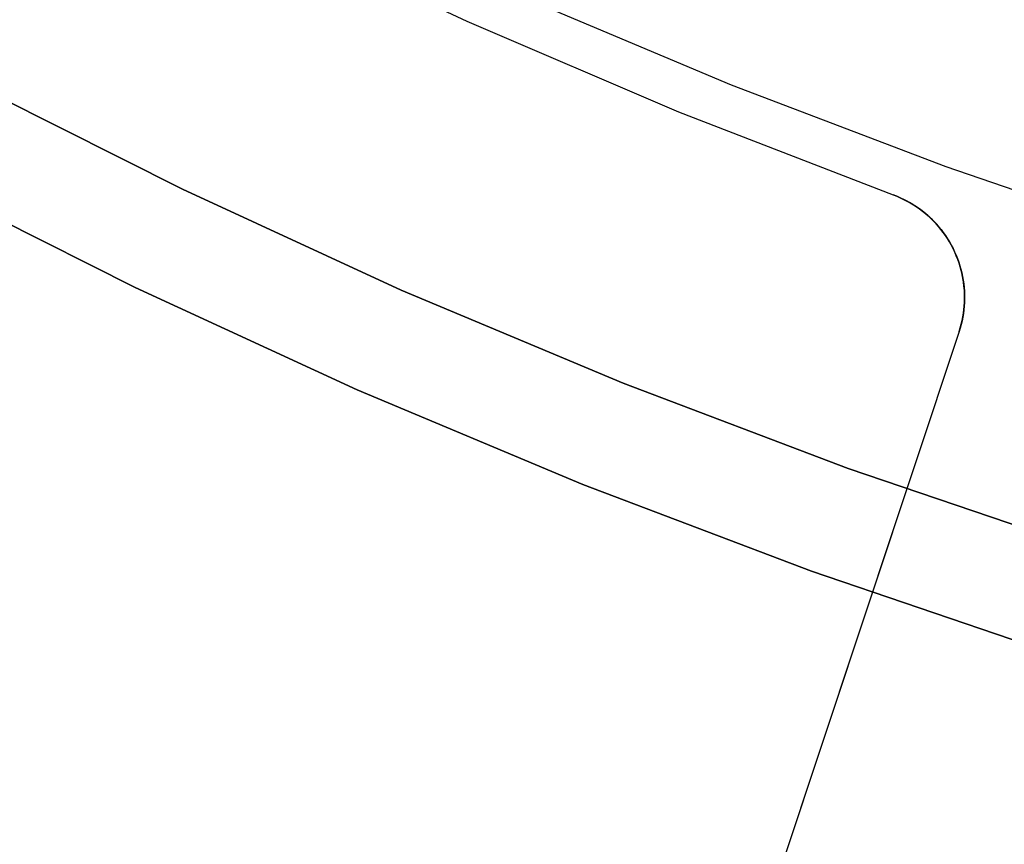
# Model space of a CAD drawing. Header units: millimetres. Extents: x 6038 to 7358, y -8545 to -7225.
# Tile 49 of 256: x 6669 to 6678, y -7948 to -7941. Entities that reach past the tile are written whole.
import ezdxf

# ---------------------------------------------------------------- set-up
doc = ezdxf.new("R2010")
doc.units = ezdxf.units.MM
doc.layers.add('color', color=7, linetype='Continuous')

msp = doc.modelspace()

# ---------------------------------------------------------------- linework, layer by layer
at = {"color": 7, "true_color": 0xffffff}
for p, q in [((6668.5741, -7941.3357, 231.7162), (6670.5478, -7942.3285, 231.7162)), ((6670.5478, -7942.3285, 259.6), (6668.5741, -7941.3357, 259.6)), ((6668.5741, -7941.3357, 231.7162), (6670.5478, -7942.3285, 231.7162)), ((6668.5741, -7941.3357, 245.6581), (6670.5478, -7942.3285, 245.6581)), ((6670.5478, -7942.3285, 259.6), (6668.5741, -7941.3357, 259.6)), ((6670.1139, -7943.2295, 259.6), (6668.1093, -7942.2212, 259.6)), ((6668.1093, -7942.2212, 231.7162), (6670.1139, -7943.2295, 231.7162)), ((6668.1093, -7942.2212, 245.6581), (6670.1139, -7943.2295, 245.6581)), ((6668.1093, -7942.2212, 231.7162), (6670.1139, -7943.2295, 231.7162)), ((6670.1139, -7943.2295, 259.6), (6668.1093, -7942.2212, 259.6)), ((6670.5478, -7942.3285, 231.7162), (6672.5546, -7943.2526, 231.7162)), ((6672.5546, -7943.2526, 259.6), (6670.5478, -7942.3285, 259.6)), ((6670.5478, -7942.3285, 231.7162), (6672.5546, -7943.2526, 231.7162)), ((6670.5478, -7942.3285, 245.6581), (6672.5546, -7943.2526, 245.6581)), ((6672.5546, -7943.2526, 259.6), (6670.5478, -7942.3285, 259.6)), ((6672.1521, -7944.168, 259.6), (6670.1139, -7943.2295, 259.6)), ((6670.1139, -7943.2295, 231.7162), (6672.1521, -7944.168, 231.7162)), ((6670.1139, -7943.2295, 245.6581), (6672.1521, -7944.168, 245.6581)), ((6670.1139, -7943.2295, 231.7162), (6672.1521, -7944.168, 231.7162)), ((6672.1521, -7944.168, 259.6), (6670.1139, -7943.2295, 259.6)), ((6672.5546, -7943.2526, 231.7162), (6674.5921, -7944.1069, 231.7162)), ((6674.5921, -7944.1069, 259.6), (6672.5546, -7943.2526, 259.6)), ((6672.5546, -7943.2526, 231.7162), (6674.5921, -7944.1069, 231.7162)), ((6672.5546, -7943.2526, 245.6581), (6674.5921, -7944.1069, 245.6581)), ((6674.5921, -7944.1069, 259.6), (6672.5546, -7943.2526, 259.6)), ((6674.2214, -7945.0357, 259.6), (6672.1521, -7944.168, 259.6)), ((6672.1521, -7944.168, 231.7162), (6674.2214, -7945.0357, 231.7162)), ((6672.1521, -7944.168, 245.6581), (6674.2214, -7945.0357, 245.6581)), ((6672.1521, -7944.168, 231.7162), (6674.2214, -7945.0357, 231.7162)), ((6674.2214, -7945.0357, 259.6), (6672.1521, -7944.168, 259.6)), ((6674.5921, -7944.1069, 231.7162), (6676.6579, -7944.8904, 231.7162)), ((6676.6579, -7944.8904, 259.6), (6674.5921, -7944.1069, 259.6)), ((6674.5921, -7944.1069, 231.7162), (6676.6579, -7944.8904, 231.7162)), ((6674.5921, -7944.1069, 245.6581), (6676.6579, -7944.8904, 245.6581)), ((6676.6579, -7944.8904, 259.6), (6674.5921, -7944.1069, 259.6)), ((6676.6579, -7944.8904, 231.7162), (6678.7495, -7945.602, 231.7162)), ((6678.7495, -7945.602, 259.6), (6676.6579, -7944.8904, 259.6)), ((6676.6579, -7944.8904, 231.7162), (6678.7495, -7945.602, 231.7162)), ((6676.6579, -7944.8904, 245.6581), (6678.7495, -7945.602, 245.6581)), ((6678.7495, -7945.602, 259.6), (6676.6579, -7944.8904, 259.6)), ((6676.3195, -7945.8314, 259.6), (6674.2214, -7945.0357, 259.6)), ((6674.2214, -7945.0357, 231.7162), (6676.3195, -7945.8314, 231.7162)), ((6674.2214, -7945.0357, 245.6581), (6676.3195, -7945.8314, 245.6581)), ((6674.2214, -7945.0357, 231.7162), (6676.3195, -7945.8314, 231.7162)), ((6676.3195, -7945.8314, 259.6), (6674.2214, -7945.0357, 259.6)), ((6678.4438, -7946.5542, 259.6), (6676.3195, -7945.8314, 259.6)), ((6676.3195, -7945.8314, 231.7162), (6678.4438, -7946.5542, 231.7162)), ((6676.3195, -7945.8314, 245.6581), (6678.4438, -7946.5542, 245.6581)), ((6676.3195, -7945.8314, 231.7162), (6678.4438, -7946.5542, 231.7162)), ((6678.4438, -7946.5542, 259.6), (6676.3195, -7945.8314, 259.6))]:
    msp.add_line(p, q, dxfattribs=at)
at = {"layer": 'color', "color": 254, "true_color": 0xcad1ee}
for p, q in [((6671.2457, -7939.8882, 30.3), (6673.1585, -7940.7855, 30.3)), ((6671.2457, -7939.8882, 30.3), (6673.1585, -7940.7855, 30.3)), ((6671.2457, -7939.8882, 28.2), (6673.1585, -7940.7855, 28.2)), ((6671.2457, -7939.8882, 29.25), (6673.1585, -7940.7855, 29.25)), ((6671.2457, -7939.8882, 28.2), (6673.1585, -7940.7855, 28.2)), ((6675.5862, -7941.3721, 26.2), (6673.6425, -7940.5537, 26.2)), ((6675.5862, -7941.3721, 26.2), (6673.6425, -7940.5537, 26.2)), ((6673.1585, -7940.7855, 30.3), (6675.1011, -7941.6165, 30.3)), ((6673.1585, -7940.7855, 30.3), (6675.1011, -7941.6165, 30.3)), ((6673.1585, -7940.7855, 28.2), (6675.1011, -7941.6165, 28.2)), ((6673.1585, -7940.7855, 29.25), (6675.1011, -7941.6165, 29.25)), ((6673.1585, -7940.7855, 28.2), (6675.1011, -7941.6165, 28.2)), ((6677.557, -7942.1228, 26.2), (6675.5862, -7941.3721, 26.2)), ((6677.557, -7942.1228, 26.2), (6675.5862, -7941.3721, 26.2)), ((6675.1011, -7941.6165, 30.3), (6677.071, -7942.3803, 30.3)), ((6675.1011, -7941.6165, 30.3), (6677.071, -7942.3803, 30.3)), ((6675.1011, -7941.6165, 28.2), (6677.071, -7942.3803, 28.2)), ((6675.1011, -7941.6165, 29.25), (6677.071, -7942.3803, 29.25)), ((6675.1011, -7941.6165, 28.2), (6677.071, -7942.3803, 28.2)), ((6679.5526, -7942.8051, 26.2), (6677.557, -7942.1228, 26.2)), ((6679.5526, -7942.8051, 26.2), (6677.557, -7942.1228, 26.2)), ((6677.071, -7942.3803, 30.3), (6677.1029, -7942.3927, 30.3)), ((6677.071, -7942.3803, 28.2), (6677.071, -7942.3803, 30.3)), ((6677.1019, -7942.3925, 28.1997), (6677.071, -7942.3803, 28.2)), ((6677.071, -7942.3803, 28.2), (6677.071, -7942.3803, 30.3)), ((6677.071, -7942.3803, 30.3), (6677.1029, -7942.3927, 30.3)), ((6677.1019, -7942.3925, 28.1997), (6677.071, -7942.3803, 28.2)), ((6677.1029, -7942.3927, 29.042), (6677.071, -7942.3803, 29.042)), ((6677.1325, -7942.4057, 28.1989), (6677.1019, -7942.3925, 28.1997)), ((6677.1325, -7942.4057, 28.1989), (6677.1019, -7942.3925, 28.1997)), ((6677.1029, -7942.3927, 30.3), (6677.1344, -7942.4062, 30.3)), ((6677.1029, -7942.3927, 30.3), (6677.1344, -7942.4062, 30.3)), ((6677.1343, -7942.4061, 29.042), (6677.1029, -7942.3927, 29.042)), ((6677.1626, -7942.4199, 28.1976), (6677.1325, -7942.4057, 28.1989)), ((6677.1626, -7942.4199, 28.1976), (6677.1325, -7942.4057, 28.1989)), ((6677.1653, -7942.4207, 29.042), (6677.1343, -7942.4061, 29.042)), ((6677.1344, -7942.4062, 30.3), (6677.1654, -7942.4207, 30.3)), ((6677.1344, -7942.4062, 30.3), (6677.1654, -7942.4207, 30.3)), ((6677.1922, -7942.4349, 28.1959), (6677.1626, -7942.4199, 28.1976)), ((6677.1922, -7942.4349, 28.1959), (6677.1626, -7942.4199, 28.1976)), ((6677.1957, -7942.4362, 29.042), (6677.1653, -7942.4207, 29.042)), ((6677.1654, -7942.4207, 30.3), (6677.1959, -7942.4363, 30.3)), ((6677.1654, -7942.4207, 30.3), (6677.1959, -7942.4363, 30.3)), ((6677.2212, -7942.4509, 28.1938), (6677.1922, -7942.4349, 28.1959)), ((6677.2212, -7942.4509, 28.1938), (6677.1922, -7942.4349, 28.1959)), ((6677.2256, -7942.4528, 29.042), (6677.1957, -7942.4362, 29.042)), ((6677.1959, -7942.4363, 30.3), (6677.2258, -7942.4529, 30.3)), ((6677.1959, -7942.4363, 30.3), (6677.2258, -7942.4529, 30.3)), ((6677.2498, -7942.4679, 28.1912), (6677.2212, -7942.4509, 28.1938)), ((6677.2498, -7942.4679, 28.1912), (6677.2212, -7942.4509, 28.1938)), ((6677.2549, -7942.4704, 29.042), (6677.2256, -7942.4528, 29.042)), ((6677.2258, -7942.4529, 30.3), (6677.2552, -7942.4706, 30.3)), ((6677.2258, -7942.4529, 30.3), (6677.2552, -7942.4706, 30.3)), ((6677.2777, -7942.4857, 28.1881), (6677.2498, -7942.4679, 28.1912)), ((6677.2777, -7942.4857, 28.1881), (6677.2498, -7942.4679, 28.1912)), ((6677.2836, -7942.489, 29.042), (6677.2549, -7942.4704, 29.042)), ((6677.2552, -7942.4706, 30.3), (6677.2839, -7942.4892, 30.3)), ((6677.2552, -7942.4706, 30.3), (6677.2839, -7942.4892, 30.3)), ((6677.305, -7942.5043, 28.1846), (6677.2777, -7942.4857, 28.1881)), ((6677.305, -7942.5043, 28.1846), (6677.2777, -7942.4857, 28.1881)), ((6677.3117, -7942.5086, 29.042), (6677.2836, -7942.489, 29.042)), ((6677.2839, -7942.4892, 30.3), (6677.312, -7942.5088, 30.3)), ((6677.2839, -7942.4892, 30.3), (6677.312, -7942.5088, 30.3)), ((6677.3317, -7942.5238, 28.1807), (6677.305, -7942.5043, 28.1846)), ((6677.3317, -7942.5238, 28.1807), (6677.305, -7942.5043, 28.1846)), ((6677.339, -7942.5291, 29.042), (6677.3117, -7942.5086, 29.042)), ((6677.312, -7942.5088, 30.3), (6677.3394, -7942.5294, 30.3)), ((6677.312, -7942.5088, 30.3), (6677.3394, -7942.5294, 30.3)), ((6677.3577, -7942.5442, 28.1763), (6677.3317, -7942.5238, 28.1807)), ((6677.3577, -7942.5442, 28.1763), (6677.3317, -7942.5238, 28.1807)), ((6677.3657, -7942.5505, 29.042), (6677.339, -7942.5291, 29.042)), ((6677.3394, -7942.5294, 30.3), (6677.3661, -7942.5509, 30.3)), ((6677.3394, -7942.5294, 30.3), (6677.3661, -7942.5509, 30.3)), ((6677.3829, -7942.5653, 28.1715), (6677.3577, -7942.5442, 28.1763)), ((6677.3829, -7942.5653, 28.1715), (6677.3577, -7942.5442, 28.1763)), ((6677.3916, -7942.5729, 29.042), (6677.3657, -7942.5505, 29.042)), ((6677.3661, -7942.5509, 30.3), (6677.392, -7942.5732, 30.3)), ((6677.3661, -7942.5509, 30.3), (6677.392, -7942.5732, 30.3)), ((6677.4074, -7942.5872, 28.1663), (6677.3829, -7942.5653, 28.1715)), ((6677.4074, -7942.5872, 28.1663), (6677.3829, -7942.5653, 28.1715)), ((6677.4167, -7942.5961, 29.042), (6677.3916, -7942.5729, 29.042)), ((6677.392, -7942.5732, 30.3), (6677.4171, -7942.5965, 30.3)), ((6677.392, -7942.5732, 30.3), (6677.4171, -7942.5965, 30.3)), ((6677.4311, -7942.6099, 28.1606), (6677.4074, -7942.5872, 28.1663)), ((6677.4311, -7942.6099, 28.1606), (6677.4074, -7942.5872, 28.1663)), ((6677.441, -7942.6201, 29.042), (6677.4167, -7942.5961, 29.042)), ((6677.4171, -7942.5965, 30.3), (6677.4415, -7942.6206, 30.3)), ((6677.4171, -7942.5965, 30.3), (6677.4415, -7942.6206, 30.3)), ((6677.454, -7942.6332, 28.1546), (6677.4311, -7942.6099, 28.1606)), ((6677.454, -7942.6332, 28.1546), (6677.4311, -7942.6099, 28.1606)), ((6677.4645, -7942.645, 29.042), (6677.441, -7942.6201, 29.042)), ((6677.4415, -7942.6206, 30.3), (6677.465, -7942.6455, 30.3)), ((6677.4415, -7942.6206, 30.3), (6677.465, -7942.6455, 30.3)), ((6677.4761, -7942.6573, 28.1481), (6677.454, -7942.6332, 28.1546)), ((6677.4761, -7942.6573, 28.1481), (6677.454, -7942.6332, 28.1546)), ((6677.4871, -7942.6707, 29.042), (6677.4645, -7942.645, 29.042)), ((6677.465, -7942.6455, 30.3), (6677.4876, -7942.6713, 30.3)), ((6677.465, -7942.6455, 30.3), (6677.4876, -7942.6713, 30.3)), ((6677.4973, -7942.682, 28.1413), (6677.4761, -7942.6573, 28.1481)), ((6677.4973, -7942.682, 28.1413), (6677.4761, -7942.6573, 28.1481)), ((6677.5088, -7942.6971, 29.042), (6677.4871, -7942.6707, 29.042)), ((6677.4876, -7942.6713, 30.3), (6677.5093, -7942.6977, 30.3)), ((6677.4876, -7942.6713, 30.3), (6677.5093, -7942.6977, 30.3)), ((6677.5176, -7942.7073, 28.134), (6677.4973, -7942.682, 28.1413)), ((6677.5176, -7942.7073, 28.134), (6677.4973, -7942.682, 28.1413)), ((6677.5296, -7942.7242, 29.042), (6677.5088, -7942.6971, 29.042)), ((6677.5093, -7942.6977, 30.3), (6677.5301, -7942.7249, 30.3)), ((6677.5093, -7942.6977, 30.3), (6677.5301, -7942.7249, 30.3)), ((6677.537, -7942.7332, 28.1264), (6677.5176, -7942.7073, 28.134)), ((6677.537, -7942.7332, 28.1264), (6677.5176, -7942.7073, 28.134)), ((6677.5494, -7942.7521, 29.042), (6677.5296, -7942.7242, 29.042)), ((6677.5301, -7942.7249, 30.3), (6677.55, -7942.7528, 30.3)), ((6677.5301, -7942.7249, 30.3), (6677.55, -7942.7528, 30.3)), ((6677.5555, -7942.7597, 28.1184), (6677.537, -7942.7332, 28.1264)), ((6677.5555, -7942.7597, 28.1184), (6677.537, -7942.7332, 28.1264)), ((6677.5683, -7942.7806, 29.042), (6677.5494, -7942.7521, 29.042)), ((6677.55, -7942.7528, 30.3), (6677.5689, -7942.7814, 30.3)), ((6677.55, -7942.7528, 30.3), (6677.5689, -7942.7814, 30.3)), ((6677.573, -7942.7868, 28.1101), (6677.5555, -7942.7597, 28.1184)), ((6677.573, -7942.7868, 28.1101), (6677.5555, -7942.7597, 28.1184)), ((6677.5862, -7942.8097, 29.042), (6677.5683, -7942.7806, 29.042)), ((6677.5689, -7942.7814, 30.3), (6677.5868, -7942.8106, 30.3)), ((6677.5689, -7942.7814, 30.3), (6677.5868, -7942.8106, 30.3)), ((6677.5895, -7942.8143, 28.1014), (6677.573, -7942.7868, 28.1101)), ((6677.5895, -7942.8143, 28.1014), (6677.573, -7942.7868, 28.1101)), ((6677.6031, -7942.8394, 29.042), (6677.5862, -7942.8097, 29.042)), ((6677.5868, -7942.8106, 30.3), (6677.6037, -7942.8404, 30.3)), ((6677.5868, -7942.8106, 30.3), (6677.6037, -7942.8404, 30.3)), ((6677.605, -7942.8423, 28.0924), (6677.5895, -7942.8143, 28.1014)), ((6677.605, -7942.8423, 28.0924), (6677.5895, -7942.8143, 28.1014)), ((6677.619, -7942.8697, 29.042), (6677.6031, -7942.8394, 29.042)), ((6677.6037, -7942.8404, 30.3), (6677.6195, -7942.8707, 30.3)), ((6677.6037, -7942.8404, 30.3), (6677.6195, -7942.8707, 30.3)), ((6677.6195, -7942.8707, 28.083), (6677.605, -7942.8423, 28.0924)), ((6677.6195, -7942.8707, 28.083), (6677.605, -7942.8423, 28.0924)), ((6677.6339, -7942.9005, 29.042), (6677.619, -7942.8697, 29.042)), ((6677.6195, -7942.8707, 30.3), (6677.6343, -7942.9015, 30.3)), ((6677.635, -7942.9039, 28.0719), (6677.6195, -7942.8707, 28.083)), ((6677.6195, -7942.8707, 30.3), (6677.6343, -7942.9015, 30.3)), ((6677.635, -7942.9039, 28.0719), (6677.6195, -7942.8707, 28.083)), ((6677.6195, -7942.8707, 28.083), (6677.6195, -7942.8707, 30.3)), ((6677.6476, -7942.9318, 29.042), (6677.6339, -7942.9005, 29.042)), ((6677.6343, -7942.9015, 30.3), (6677.648, -7942.9328, 30.3)), ((6677.6343, -7942.9015, 30.3), (6677.648, -7942.9328, 30.3)), ((6677.6494, -7942.9374, 28.0605), (6677.635, -7942.9039, 28.0719)), ((6677.6494, -7942.9374, 28.0605), (6677.635, -7942.9039, 28.0719)), ((6677.6603, -7942.9636, 29.042), (6677.6476, -7942.9318, 29.042)), ((6677.648, -7942.9328, 30.3), (6677.6607, -7942.9645, 30.3)), ((6677.648, -7942.9328, 30.3), (6677.6607, -7942.9645, 30.3)), ((6677.6625, -7942.9713, 28.0487), (6677.6494, -7942.9374, 28.0605)), ((6677.6625, -7942.9713, 28.0487), (6677.6494, -7942.9374, 28.0605)), ((6677.6719, -7942.9957, 29.042), (6677.6603, -7942.9636, 29.042)), ((6677.6607, -7942.9645, 30.3), (6677.6722, -7942.9966, 30.3)), ((6677.6607, -7942.9645, 30.3), (6677.6722, -7942.9966, 30.3)), ((6677.6744, -7943.0055, 28.0366), (6677.6625, -7942.9713, 28.0487)), ((6677.6744, -7943.0055, 28.0366), (6677.6625, -7942.9713, 28.0487)), ((6677.6824, -7943.0283, 29.042), (6677.6719, -7942.9957, 29.042)), ((6677.6722, -7942.9966, 30.3), (6677.6827, -7943.0291, 30.3)), ((6677.6722, -7942.9966, 30.3), (6677.6827, -7943.0291, 30.3)), ((6677.6851, -7943.0401, 28.0243), (6677.6744, -7943.0055, 28.0366)), ((6677.6851, -7943.0401, 28.0243), (6677.6744, -7943.0055, 28.0366)), ((6677.6918, -7943.0612, 29.042), (6677.6824, -7943.0283, 29.042)), ((6677.6827, -7943.0291, 30.3), (6677.692, -7943.062, 30.3)), ((6677.6827, -7943.0291, 30.3), (6677.692, -7943.062, 30.3)), ((6677.6946, -7943.0749, 28.0116), (6677.6851, -7943.0401, 28.0243)), ((6677.6946, -7943.0749, 28.0116), (6677.6851, -7943.0401, 28.0243)), ((6677.7, -7943.0944, 29.042), (6677.6918, -7943.0612, 29.042)), ((6677.692, -7943.062, 30.3), (6677.7002, -7943.0951, 30.3)), ((6677.692, -7943.062, 30.3), (6677.7002, -7943.0951, 30.3)), ((6677.7029, -7943.1099, 27.9987), (6677.6946, -7943.0749, 28.0116)), ((6677.7029, -7943.1099, 27.9987), (6677.6946, -7943.0749, 28.0116)), ((6677.7071, -7943.1278, 29.042), (6677.7, -7943.0944, 29.042)), ((6677.7002, -7943.0951, 30.3), (6677.7073, -7943.1285, 30.3)), ((6677.7002, -7943.0951, 30.3), (6677.7073, -7943.1285, 30.3)), ((6677.7099, -7943.1451, 27.9856), (6677.7029, -7943.1099, 27.9987)), ((6677.7099, -7943.1451, 27.9856), (6677.7029, -7943.1099, 27.9987)), ((6677.7131, -7943.1615, 29.042), (6677.7071, -7943.1278, 29.042)), ((6677.7073, -7943.1285, 30.3), (6677.7132, -7943.1622, 30.3)), ((6677.7073, -7943.1285, 30.3), (6677.7132, -7943.1622, 30.3)), ((6677.7156, -7943.1804, 27.9722), (6677.7099, -7943.1451, 27.9856)), ((6677.7156, -7943.1804, 27.9722), (6677.7099, -7943.1451, 27.9856)), ((6677.7179, -7943.1953, 29.042), (6677.7131, -7943.1615, 29.042)), ((6677.7132, -7943.1622, 30.3), (6677.718, -7943.196, 30.3)), ((6677.7132, -7943.1622, 30.3), (6677.718, -7943.196, 30.3)), ((6677.7201, -7943.2159, 27.9586), (6677.7156, -7943.1804, 27.9722)), ((6677.7201, -7943.2159, 27.9586), (6677.7156, -7943.1804, 27.9722)), ((6677.7215, -7943.2293, 29.042), (6677.7179, -7943.1953, 29.042)), ((6677.718, -7943.196, 30.3), (6677.7216, -7943.2299, 30.3)), ((6677.718, -7943.196, 30.3), (6677.7216, -7943.2299, 30.3)), ((6677.7233, -7943.2514, 27.9448), (6677.7201, -7943.2159, 27.9586)), ((6677.7233, -7943.2514, 27.9448), (6677.7201, -7943.2159, 27.9586)), ((6677.724, -7943.2635, 29.042), (6677.7215, -7943.2293, 29.042)), ((6677.7216, -7943.2299, 30.3), (6677.724, -7943.264, 30.3)), ((6677.7216, -7943.2299, 30.3), (6677.724, -7943.264, 30.3)), ((6677.7252, -7943.2869, 27.9308), (6677.7233, -7943.2514, 27.9448)), ((6677.7252, -7943.2869, 27.9308), (6677.7233, -7943.2514, 27.9448)), ((6677.7253, -7943.2976, 29.042), (6677.724, -7943.2635, 29.042)), ((6677.724, -7943.264, 30.3), (6677.7253, -7943.2981, 30.3)), ((6677.724, -7943.264, 30.3), (6677.7253, -7943.2981, 30.3)), ((6677.7222, -7943.4001, 29.042), (6677.7244, -7943.366, 29.042)), ((6677.7244, -7943.3664, 30.3), (6677.7222, -7943.4005, 30.3)), ((6677.7244, -7943.3664, 30.3), (6677.7222, -7943.4005, 30.3)), ((6677.7233, -7943.3931, 27.8878), (6677.7252, -7943.3578, 27.9023)), ((6677.7233, -7943.3931, 27.8878), (6677.7252, -7943.3578, 27.9023)), ((6677.7244, -7943.366, 29.042), (6677.7254, -7943.3318, 29.042)), ((6677.7254, -7943.3323, 30.3), (6677.7244, -7943.3664, 30.3)), ((6677.7254, -7943.3323, 30.3), (6677.7244, -7943.3664, 30.3)), ((6677.7258, -7943.3224, 27.9166), (6677.7252, -7943.2869, 27.9308)), ((6677.7258, -7943.3224, 27.9166), (6677.7252, -7943.2869, 27.9308)), ((6677.7252, -7943.3578, 27.9023), (6677.7258, -7943.3224, 27.9166)), ((6677.7252, -7943.3578, 27.9023), (6677.7258, -7943.3224, 27.9166)), ((6677.7254, -7943.3318, 29.042), (6677.7253, -7943.2976, 29.042)), ((6677.7253, -7943.2981, 30.3), (6677.7254, -7943.3323, 30.3)), ((6677.7253, -7943.2981, 30.3), (6677.7254, -7943.3323, 30.3)), ((6677.7143, -7943.468, 29.042), (6677.7188, -7943.4342, 29.042)), ((6677.7188, -7943.4345, 30.3), (6677.7143, -7943.4683, 30.3)), ((6677.7188, -7943.4345, 30.3), (6677.7143, -7943.4683, 30.3)), ((6677.7156, -7943.4633, 27.8585), (6677.7201, -7943.4283, 27.8732)), ((6677.7156, -7943.4633, 27.8585), (6677.7201, -7943.4283, 27.8732)), ((6677.7188, -7943.4342, 29.042), (6677.7222, -7943.4001, 29.042)), ((6677.7222, -7943.4005, 30.3), (6677.7188, -7943.4345, 30.3)), ((6677.7222, -7943.4005, 30.3), (6677.7188, -7943.4345, 30.3)), ((6677.7201, -7943.4283, 27.8732), (6677.7233, -7943.3931, 27.8878)), ((6677.7201, -7943.4283, 27.8732), (6677.7233, -7943.3931, 27.8878)), ((6677.6938, -7943.5685, 29.042), (6677.7018, -7943.5353, 29.042)), ((6677.7018, -7943.5354, 30.3), (6677.6938, -7943.5686, 30.3)), ((6677.7018, -7943.5354, 30.3), (6677.6938, -7943.5686, 30.3)), ((6677.6947, -7943.5668, 27.8139), (6677.7029, -7943.5326, 27.8288)), ((6677.6947, -7943.5668, 27.8139), (6677.7029, -7943.5326, 27.8288)), ((6677.7018, -7943.5353, 29.042), (6677.7086, -7943.5018, 29.042)), ((6677.7086, -7943.502, 30.3), (6677.7018, -7943.5354, 30.3)), ((6677.7086, -7943.502, 30.3), (6677.7018, -7943.5354, 30.3)), ((6677.7029, -7943.5326, 27.8288), (6677.7099, -7943.4981, 27.8437)), ((6677.7029, -7943.5326, 27.8288), (6677.7099, -7943.4981, 27.8437)), ((6677.7086, -7943.5018, 29.042), (6677.7143, -7943.468, 29.042)), ((6677.7143, -7943.4683, 30.3), (6677.7086, -7943.502, 30.3)), ((6677.7143, -7943.4683, 30.3), (6677.7086, -7943.502, 30.3)), ((6677.7099, -7943.4981, 27.8437), (6677.7156, -7943.4633, 27.8585)), ((6677.7099, -7943.4981, 27.8437), (6677.7156, -7943.4633, 27.8585)), ((6677.6745, -7943.6341, 30.3), (6674.6774, -7952.6534, 30.3)), ((6677.6745, -7943.6341, 30.3), (6674.6774, -7952.6534, 30.3)), ((6677.6745, -7943.6341, 27.784), (6674.6774, -7952.6534, 23.7334)), ((6677.6745, -7943.6341, 27.784), (6674.6774, -7952.6534, 23.7334)), ((6677.6745, -7943.6341, 27.784), (6677.6852, -7943.6006, 27.7989)), ((6677.6745, -7943.6341, 27.784), (6677.6852, -7943.6006, 27.7989)), ((6677.6847, -7943.6015, 30.3), (6677.6745, -7943.6341, 30.3)), ((6677.6847, -7943.6015, 30.3), (6677.6745, -7943.6341, 30.3)), ((6677.6745, -7943.6341, 29.042), (6677.6847, -7943.6015, 29.042)), ((6677.6745, -7943.6341, 30.3), (6677.6745, -7943.6341, 27.784)), ((6677.6745, -7943.6341, 30.3), (6677.6745, -7943.6341, 27.784)), ((6677.6847, -7943.6015, 29.042), (6677.6938, -7943.5685, 29.042)), ((6677.6938, -7943.5686, 30.3), (6677.6847, -7943.6015, 30.3)), ((6677.6938, -7943.5686, 30.3), (6677.6847, -7943.6015, 30.3)), ((6677.6852, -7943.6006, 27.7989), (6677.6947, -7943.5668, 27.8139)), ((6677.6852, -7943.6006, 27.7989), (6677.6947, -7943.5668, 27.8139)), ((6677.1068, -7945.3425, 27.0167), (6674.6774, -7952.6534, 27.0167)), ((6676.176, -7948.1438, 25.7587), (6676.176, -7948.1438, 30.3))]:
    msp.add_line(p, q, dxfattribs=at)

doc.saveas('drawing.dxf')
